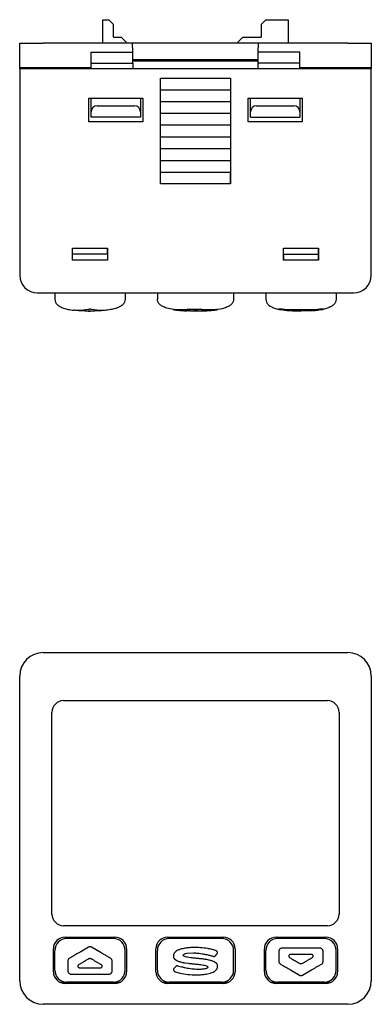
# Model space of a CAD drawing. Header units: millimetres. Extents: x 67 to 635, y -417 to 156.
# Tile 3 of 5: x 67 to 97, y 72 to 156. Entities that reach past the tile are written whole.
import ezdxf

# ---------------------------------------------------------------- set-up
doc = ezdxf.new("R2010")
doc.units = ezdxf.units.MM
doc.header["$LTSCALE"] = 15.125
doc.layers.get('0').update_dxf_attribs({"linetype": 'CONTINUOUS'})

msp = doc.modelspace()

# ---------------------------------------------------------------- linework, layer by layer
at = {"color": 7, "linetype": 'Continuous', "lineweight": 25}
for p, q in [((74.07, 155.598), (74.57, 155.598)), ((74.07, 153.598), (74.07, 155.598)), ((74.57, 155.598), (74.97, 155.198)), ((87.57, 155.198), (87.97, 155.598)), ((87.97, 155.598), (89.87, 155.598)), ((89.87, 155.598), (89.87, 153.598)), ((74.97, 154.098), (74.97, 155.198)), ((87.57, 155.198), (87.57, 154.098)), ((74.97, 154.098), (75.62, 154.098)), ((75.62, 154.098), (76.02, 153.698)), ((76.02, 153.698), (76.02, 153.598)), ((85.62, 153.698), (86.02, 154.098)), ((85.62, 153.598), (85.62, 153.698)), ((86.02, 154.098), (87.57, 154.098)), ((66.97, 151.498), (66.97, 153.598)), ((66.97, 153.598), (68.97, 153.598)), ((76.606, 153.598), (68.97, 153.598)), ((76.613, 152.821), (76.606, 153.598)), ((87.333, 153.598), (76.606, 153.598)), ((87.327, 152.821), (87.333, 153.598)), ((94.97, 153.598), (87.333, 153.598)), ((94.97, 153.598), (96.97, 153.598)), ((96.97, 153.598), (96.97, 151.498)), ((73.07, 152.821), (76.613, 152.821)), ((73.07, 151.498), (73.07, 152.821)), ((76.621, 151.898), (76.613, 152.821)), ((76.618, 152.198), (87.321, 152.198)), ((87.32, 152.048), (76.62, 152.048)), ((87.319, 151.898), (87.327, 152.821)), ((90.87, 152.821), (87.327, 152.821)), ((90.87, 151.498), (90.87, 152.821)), ((68.97, 151.498), (66.97, 151.498)), ((66.97, 151.398), (66.97, 151.498)), ((68.97, 151.398), (66.97, 151.398)), ((66.97, 151.398), (66.97, 133.798)), ((68.07, 151.398), (68.07, 151.498)), ((73.07, 151.498), (68.97, 151.498)), ((94.97, 151.398), (68.97, 151.398)), ((73.07, 151.898), (76.621, 151.898)), ((73.07, 151.498), (73.07, 151.398)), ((76.621, 151.898), (76.625, 151.398)), ((87.314, 151.398), (87.319, 151.898)), ((90.87, 151.898), (87.319, 151.898)), ((94.97, 151.498), (90.87, 151.498)), ((90.87, 151.498), (90.87, 151.398)), ((96.97, 151.498), (94.97, 151.498)), ((96.97, 151.398), (94.97, 151.398)), ((95.87, 151.498), (95.87, 151.398)), ((96.97, 151.498), (96.97, 151.398)), ((96.97, 133.798), (96.97, 151.398)), ((78.97, 150.598), (84.97, 150.598)), ((78.97, 149.598), (78.97, 150.598)), ((78.97, 149.598), (78.978, 150.598)), ((84.961, 150.598), (84.97, 149.598)), ((84.97, 150.598), (84.97, 149.598)), ((78.97, 148.598), (78.97, 149.598)), ((84.97, 149.598), (78.97, 149.598)), ((78.97, 148.598), (78.978, 149.598)), ((84.961, 149.598), (84.97, 148.598)), ((84.97, 149.598), (84.97, 148.598)), ((72.87, 146.898), (72.87, 148.898)), ((72.87, 148.898), (77.47, 148.898)), ((73.07, 147.748), (73.07, 148.898)), ((77.27, 148.898), (77.27, 147.748)), ((77.47, 148.898), (77.47, 146.898)), ((86.47, 146.898), (86.47, 148.898)), ((86.47, 148.898), (91.07, 148.898)), ((86.67, 147.748), (86.67, 148.898)), ((90.87, 148.898), (90.87, 147.748)), ((91.07, 148.898), (91.07, 146.898)), ((73.57, 148.248), (76.77, 148.248)), ((78.97, 147.598), (78.97, 148.598)), ((84.97, 148.598), (78.97, 148.598)), ((78.97, 147.598), (78.978, 148.598)), ((84.961, 148.598), (84.97, 147.598)), ((84.97, 148.598), (84.97, 147.598)), ((87.17, 148.248), (90.37, 148.248)), ((73.07, 147.298), (73.07, 147.748)), ((77.27, 147.298), (73.07, 147.298)), ((77.27, 147.748), (77.27, 147.298)), ((78.97, 146.598), (78.97, 147.598)), ((84.97, 147.598), (78.97, 147.598)), ((78.97, 146.598), (78.978, 147.598)), ((84.961, 147.598), (84.97, 146.598)), ((84.97, 147.598), (84.97, 146.598)), ((86.67, 147.298), (86.67, 147.748)), ((86.67, 147.298), (90.87, 147.298)), ((90.87, 147.748), (90.87, 147.298)), ((77.47, 146.898), (72.87, 146.898)), ((78.97, 145.598), (78.97, 146.598)), ((84.97, 146.598), (78.97, 146.598)), ((78.97, 145.598), (78.978, 146.598)), ((84.961, 146.598), (84.97, 145.598)), ((84.97, 146.598), (84.97, 145.598)), ((91.07, 146.898), (86.47, 146.898)), ((78.97, 144.598), (78.97, 145.598)), ((78.97, 145.598), (84.97, 145.598)), ((78.97, 144.598), (78.978, 145.598)), ((84.961, 145.598), (84.97, 144.598)), ((84.97, 145.598), (84.97, 144.598)), ((78.97, 143.598), (78.97, 144.598)), ((78.97, 144.598), (84.97, 144.598)), ((78.97, 143.598), (78.978, 144.598)), ((84.961, 144.598), (84.97, 143.598)), ((84.97, 144.598), (84.97, 143.598)), ((78.97, 142.598), (78.97, 143.598)), ((78.97, 143.598), (84.97, 143.598)), ((78.97, 142.598), (78.978, 143.598)), ((84.961, 143.598), (84.97, 142.598)), ((84.97, 143.598), (84.97, 142.598)), ((78.97, 141.598), (78.97, 142.598)), ((78.97, 142.598), (84.97, 142.598)), ((78.97, 141.598), (78.978, 142.598)), ((84.97, 141.598), (84.961, 142.598)), ((84.97, 142.598), (84.97, 141.598)), ((84.97, 141.598), (78.97, 141.598)), ((71.465, 135.098), (71.465, 136.098)), ((71.465, 136.098), (74.475, 136.098)), ((71.47, 135.598), (71.465, 136.098)), ((74.47, 135.598), (74.475, 136.098)), ((74.475, 136.098), (74.475, 135.098)), ((89.465, 136.098), (92.475, 136.098)), ((89.465, 135.098), (89.465, 136.098)), ((89.47, 135.598), (89.465, 136.098)), ((92.47, 135.598), (92.475, 136.098)), ((92.475, 136.098), (92.475, 135.098)), ((74.47, 135.598), (71.47, 135.598)), ((71.47, 135.098), (71.47, 135.598)), ((74.47, 135.598), (74.47, 135.098)), ((89.47, 135.598), (92.47, 135.598)), ((89.47, 135.598), (89.47, 135.098)), ((92.47, 135.098), (92.47, 135.598)), ((74.475, 135.098), (71.465, 135.098)), ((92.475, 135.098), (89.465, 135.098)), ((68.47, 132.298), (68.97, 132.298)), ((68.97, 132.298), (94.97, 132.298)), ((69.97, 132.298), (69.97, 131.748)), ((75.97, 132.298), (75.97, 131.748)), ((78.72, 132.298), (78.72, 131.748)), ((85.22, 132.298), (85.22, 131.748)), ((87.97, 132.298), (87.97, 131.748)), ((93.97, 132.298), (93.97, 131.748)), ((94.97, 132.298), (95.47, 132.298)), ((72.346, 130.76), (71.996, 130.781)), ((72.833, 130.887), (72.173, 130.798)), ((72.818, 130.749), (72.97, 130.748)), ((72.845, 130.749), (72.833, 130.749)), ((73.122, 130.749), (72.97, 130.748)), ((73.106, 130.749), (73.094, 130.749)), ((73.767, 130.798), (73.106, 130.887)), ((73.944, 130.781), (73.594, 130.76)), ((80.785, 130.845), (80.701, 130.842)), ((80.927, 130.852), (80.927, 130.781)), ((80.927, 130.852), (80.927, 130.781)), ((81.064, 130.771), (81.126, 130.767)), ((81.236, 130.78), (81.785, 130.784)), ((81.374, 130.758), (81.424, 130.757)), ((82.813, 130.775), (82.452, 130.754)), ((83.394, 130.81), (83.508, 130.823)), ((83.662, 130.842), (83.72, 130.851)), ((83.72, 130.851), (83.812, 130.866)), ((89.08, 130.909), (89.08, 130.901)), ((89.213, 130.875), (89.423, 130.84)), ((89.852, 130.86), (89.35, 130.898)), ((92.087, 130.86), (89.852, 130.86)), ((89.929, 130.86), (89.929, 130.785)), ((89.948, 130.783), (90.213, 130.774)), ((90.286, 130.771), (90.97, 130.748)), ((91.503, 130.768), (90.436, 130.768)), ((91.653, 130.771), (90.97, 130.748)), ((91.991, 130.783), (91.726, 130.774)), ((91.991, 130.783), (92.008, 130.784)), ((92.01, 130.785), (92.01, 130.86)), ((92.59, 130.898), (92.087, 130.86)), ((92.516, 130.84), (92.726, 130.875)), ((92.86, 130.901), (92.86, 130.909)), ((68.97, 101.623), (94.97, 101.623)), ((66.97, 73.623), (66.97, 99.623)), ((96.97, 99.623), (96.97, 73.623)), ((70.72, 97.523), (93.22, 97.523)), ((69.72, 79.323), (69.72, 96.523)), ((94.22, 96.523), (94.22, 79.323)), ((93.22, 78.323), (70.72, 78.323)), ((70.845, 77.353), (75.095, 77.353)), ((79.595, 77.353), (84.345, 77.353)), ((88.845, 77.353), (93.095, 77.353)), ((74.97, 77.223), (70.97, 77.223)), ((72.833, 76.496), (72.173, 76.11)), ((73.767, 76.11), (73.106, 76.496)), ((84.22, 77.223), (79.72, 77.223)), ((92.97, 77.223), (88.97, 77.223)), ((69.845, 74.402), (69.845, 76.353)), ((69.97, 74.523), (69.97, 76.223)), ((71.584, 75.765), (71.213, 75.549)), ((74.726, 75.549), (74.356, 75.765)), ((75.97, 74.523), (75.97, 76.223)), ((76.095, 76.353), (76.095, 74.402)), ((78.595, 74.402), (78.595, 76.353)), ((78.72, 74.523), (78.72, 76.223)), ((80.098, 75.862), (80.079, 75.729)), ((80.785, 76.347), (80.701, 76.323)), ((81.236, 75.976), (81.785, 76.011)), ((83.025, 76.373), (83.172, 76.373)), ((83.394, 75.745), (83.508, 75.714)), ((83.662, 75.762), (83.72, 75.83)), ((83.72, 75.83), (83.812, 75.938)), ((85.22, 74.523), (85.22, 76.223)), ((85.345, 76.353), (85.345, 74.402)), ((87.845, 74.402), (87.845, 76.353)), ((87.97, 74.523), (87.97, 76.223)), ((89.08, 76.136), (89.08, 75.908)), ((89.08, 75.908), (89.08, 75.29)), ((89.852, 76.406), (89.35, 76.406)), ((92.087, 76.406), (89.852, 76.406)), ((91.503, 75.866), (90.436, 75.866)), ((92.59, 76.406), (92.087, 76.406)), ((92.86, 75.908), (92.86, 76.136)), ((92.86, 75.29), (92.86, 75.908)), ((93.97, 74.523), (93.97, 76.223)), ((94.095, 76.353), (94.095, 74.402)), ((71.08, 75.316), (71.08, 74.837)), ((71.08, 74.837), (71.08, 74.47)), ((72.346, 75.196), (71.996, 74.991)), ((72.064, 74.74), (72.285, 74.74)), ((72.285, 74.74), (73.654, 74.74)), ((72.845, 75.488), (72.833, 75.481)), ((73.106, 75.481), (73.094, 75.488)), ((73.944, 74.991), (73.594, 75.196)), ((73.654, 74.74), (73.875, 74.74)), ((74.86, 74.837), (74.86, 75.316)), ((74.86, 74.47), (74.86, 74.837)), ((80.278, 74.844), (80.127, 74.667)), ((80.47, 75.304), (80.47, 75.314)), ((81.126, 75.152), (81.374, 75.118)), ((82.405, 75.009), (82.413, 75.008)), ((82.565, 75.488), (82.452, 75.499)), ((83.861, 74.877), (83.861, 74.878)), ((89.213, 75.057), (89.423, 74.934)), ((90.753, 75.172), (90.833, 75.125)), ((91.106, 75.125), (91.187, 75.172)), ((92.47, 74.907), (92.47, 74.873)), ((92.516, 74.934), (92.726, 75.057)), ((71.35, 74.2), (71.702, 74.2)), ((71.702, 74.2), (74.238, 74.2)), ((74.238, 74.2), (74.59, 74.2)), ((80.19, 74.429), (80.644, 74.282)), ((83.238, 74.282), (83.28, 74.295)), ((90.081, 74.55), (90.833, 74.11)), ((91.106, 74.11), (91.859, 74.55)), ((70.37, 73.523), (70.97, 73.523)), ((70.646, 73.423), (75.294, 73.423)), ((75.095, 73.403), (70.845, 73.403)), ((74.97, 73.523), (70.97, 73.523)), ((74.97, 73.523), (75.57, 73.523)), ((79.12, 73.523), (79.72, 73.523)), ((79.396, 73.423), (84.544, 73.423)), ((84.345, 73.403), (79.595, 73.403)), ((84.22, 73.523), (79.72, 73.523)), ((84.22, 73.523), (84.82, 73.523)), ((88.37, 73.523), (88.97, 73.523)), ((88.646, 73.423), (93.294, 73.423)), ((93.095, 73.403), (88.845, 73.403)), ((92.97, 73.523), (88.97, 73.523)), ((92.97, 73.523), (93.57, 73.523)), ((94.97, 71.623), (68.97, 71.623))]:
    msp.add_line(p, q, dxfattribs=at)
at = {"color": 7, "linetype": 'Continuous', "lineweight": 25, "flags": 128}
for points in [[(82.158, 130.75), (82.064, 130.75), (81.97, 130.75)], [(82.158, 75.528), (82.064, 75.537), (81.97, 75.546)]]:
    msp.add_lwpolyline(points, dxfattribs=at)
at = {"color": 7, "linetype": 'Continuous', "lineweight": 25}
for centre, radius, start, end in [((73.57, 147.748), 0.5, 90, 180), ((76.77, 147.748), 0.5, 0, 90), ((87.17, 147.748), 0.5, 90, 180), ((90.37, 147.748), 0.5, 0, 90), ((68.47, 133.798), 1.5, 180, 270), ((95.47, 133.798), 1.5, 270, 0), ((68.97, 99.623), 2, 90, 180), ((94.97, 99.623), 2, 360, 90), ((70.72, 96.523), 1, 90, 180), ((93.22, 96.523), 1, 0, 90), ((70.72, 79.323), 1, 180, 270), ((93.22, 79.323), 1, 270, 0), ((70.97, 76.223), 1, 90, 180), ((74.97, 76.223), 1, 0, 90), ((79.72, 76.223), 1, 90, 180), ((84.22, 76.223), 1, 0, 90), ((88.97, 76.223), 1, 90, 180), ((92.97, 76.223), 1, 0, 90), ((70.97, 74.523), 1, 180, 270), ((74.97, 74.523), 1, 270, 0), ((79.72, 74.523), 1, 180, 270), ((84.22, 74.523), 1, 270, 0), ((88.97, 74.523), 1, 180, 270), ((92.97, 74.523), 1, 270, 0), ((68.97, 73.623), 2, 180, 270), ((94.97, 73.623), 2, 270, 0)]:
    msp.add_arc(centre, radius, start, end, dxfattribs=at)
for centre, major_axis in [((70.845, 76.352), (-0.707, 0.707)), ((75.095, 76.352), (0.707, 0.707)), ((79.595, 76.352), (-0.707, 0.707)), ((84.345, 76.352), (0.707, 0.707)), ((88.845, 76.352), (-0.707, 0.707)), ((93.095, 76.352), (0.707, 0.707)), ((70.845, 74.403), (-0.707, -0.707)), ((75.095, 74.403), (0.707, -0.707)), ((79.595, 74.403), (-0.707, -0.707)), ((84.345, 74.403), (0.707, -0.707)), ((88.845, 74.403), (-0.707, -0.707)), ((93.095, 74.403), (0.707, -0.707))]:
    msp.add_ellipse(centre, major_axis=major_axis, ratio=0.999695, start_param=5.497939, end_param=7.068431, dxfattribs=at)
for points, knots in [([(69.97, 131.748), (69.979, 131.667), (69.997, 131.502), (70.16, 131.287), (70.406, 131.117), (70.733, 130.984), (71.134, 130.882), (71.426, 130.841), (71.584, 130.819)], [0, 0, 0, 0, 0.115445, 0.236128, 0.379904, 0.557807, 0.760103, 1, 1, 1, 1]), ([(75.97, 131.748), (75.961, 131.667), (75.942, 131.502), (75.779, 131.287), (75.533, 131.117), (75.206, 130.984), (74.805, 130.882), (74.514, 130.841), (74.356, 130.819)], [0, 0, 0, 0, 0.115445, 0.236128, 0.379904, 0.557807, 0.760103, 1, 1, 1, 1]), ([(80.098, 130.869), (79.908, 130.906), (79.593, 130.966), (79.195, 131.116), (78.929, 131.285), (78.751, 131.499), (78.73, 131.667), (78.72, 131.748)], [0, 0, 0, 0, 0.331903, 0.55015, 0.724184, 0.866761, 1, 1, 1, 1]), ([(85.22, 131.748), (85.21, 131.667), (85.189, 131.499), (85.011, 131.285), (84.745, 131.116), (84.308, 130.951), (83.952, 130.89), (83.72, 130.851)], [0, 0, 0, 0, 0.1244872, 0.257699, 0.4203012, 0.6242116, 1, 1, 1, 1]), ([(87.97, 131.748), (87.979, 131.667), (87.997, 131.502), (88.16, 131.287), (88.406, 131.117), (88.723, 130.987), (88.959, 130.93), (89.08, 130.901)], [0, 0, 0, 0, 0.155134, 0.317306, 0.51051, 0.749574, 1, 1, 1, 1]), ([(93.97, 131.748), (93.961, 131.667), (93.942, 131.502), (93.779, 131.287), (93.533, 131.117), (93.217, 130.987), (92.981, 130.93), (92.86, 130.901)], [0, 0, 0, 0, 0.155134, 0.317306, 0.51051, 0.749574, 1, 1, 1, 1]), ([(72.173, 130.798), (72.097, 130.795), (71.961, 130.79), (71.765, 130.8), (71.644, 130.813), (71.584, 130.819)], [0, 0, 0, 0, 0.3840069, 0.6917483, 1, 1, 1, 1]), ([(71.996, 130.781), (71.983, 130.782), (71.959, 130.784), (71.937, 130.786), (71.927, 130.788), (71.929, 130.789), (71.93, 130.789)], [0, 0, 0, 0, 0.324717, 0.649444, 0.973899, 1, 1, 1, 1]), ([(72.753, 130.749), (72.719, 130.75), (72.634, 130.751), (72.499, 130.754), (72.397, 130.758), (72.346, 130.76)], [0, 0, 0, 0, 0.249978, 0.624973, 1, 1, 1, 1]), ([(72.833, 130.749), (72.82, 130.749), (72.793, 130.749), (72.767, 130.749), (72.753, 130.749)], [0, 0, 0, 0, 0.499987, 1, 1, 1, 1]), ([(73.106, 130.887), (73.08, 130.891), (73.027, 130.899), (72.937, 130.9), (72.873, 130.894), (72.841, 130.888), (72.833, 130.887)], [0, 0, 0, 0, 0.306201, 0.612726, 0.913263, 1, 1, 1, 1]), ([(73.094, 130.749), (73.073, 130.749), (73.024, 130.749), (72.936, 130.749), (72.876, 130.749), (72.845, 130.749)], [0, 0, 0, 0, 0.264585, 0.617036, 1, 1, 1, 1]), ([(73.186, 130.749), (73.173, 130.749), (73.146, 130.749), (73.119, 130.749), (73.106, 130.749)], [0, 0, 0, 0, 0.49999, 1, 1, 1, 1]), ([(73.594, 130.76), (73.526, 130.757), (73.424, 130.754), (73.288, 130.751), (73.22, 130.75), (73.186, 130.749)], [0, 0, 0, 0, 0.49996, 0.749976, 1, 1, 1, 1]), ([(74.356, 130.819), (74.269, 130.81), (74.128, 130.797), (73.932, 130.79), (73.822, 130.795), (73.767, 130.798)], [0, 0, 0, 0, 0.439514, 0.719424, 1, 1, 1, 1]), ([(74.009, 130.789), (74.009, 130.789), (74.011, 130.788), (73.999, 130.786), (73.975, 130.783), (73.953, 130.781), (73.944, 130.781)], [0, 0, 0, 0, 0.1085269, 0.4319682, 0.7558828, 1, 1, 1, 1]), ([(80.079, 130.873), (80.083, 130.872), (80.09, 130.871), (80.162, 130.859), (80.294, 130.839), (80.415, 130.825), (80.484, 130.817)], [0, 0, 0, 0, 0.183078, 0.3659, 0.637612, 1, 1, 1, 1]), ([(80.701, 130.842), (80.623, 130.842), (80.445, 130.842), (80.236, 130.855), (80.129, 130.865), (80.104, 130.868), (80.098, 130.869)], [0, 0, 0, 0, 0.314361, 0.715126, 0.9218, 1, 1, 1, 1]), ([(80.484, 130.817), (80.576, 130.807), (80.728, 130.792), (80.886, 130.782), (80.948, 130.779)], [0, 0, 0, 0, 0.607862, 1, 1, 1, 1]), ([(81.917, 130.879), (81.793, 130.878), (81.542, 130.877), (81.162, 130.867), (80.911, 130.852), (80.785, 130.845)], [0, 0, 0, 0, 0.324006, 0.660446, 1, 1, 1, 1]), ([(80.928, 130.781), (80.928, 130.782), (80.928, 130.782), (80.939, 130.782), (80.968, 130.782), (81.065, 130.78), (81.162, 130.78), (81.236, 130.78)], [0, 0, 0, 0, 0.058457, 0.116794, 0.209686, 0.392347, 1, 1, 1, 1]), ([(81.534, 130.753), (81.453, 130.756), (81.307, 130.759), (81.129, 130.767), (81.022, 130.773), (80.969, 130.777), (80.943, 130.779), (80.928, 130.78), (80.928, 130.781), (80.928, 130.781)], [0, 0, 0, 0, 0.365042, 0.653449, 0.804885, 0.864409, 0.924379, 0.960089, 1, 1, 1, 1]), ([(81.724, 130.751), (81.693, 130.751), (81.629, 130.752), (81.566, 130.753), (81.534, 130.753)], [0, 0, 0, 0, 0.499981, 1, 1, 1, 1]), ([(81.97, 130.75), (81.933, 130.75), (81.851, 130.75), (81.77, 130.751), (81.724, 130.751)], [0, 0, 0, 0, 0.445582, 1, 1, 1, 1]), ([(81.785, 130.784), (81.909, 130.783), (82.194, 130.782), (82.475, 130.777), (82.634, 130.773)], [0, 0, 0, 0, 0.4335798, 1, 1, 1, 1]), ([(83.162, 130.847), (82.957, 130.856), (82.545, 130.874), (82.127, 130.877), (81.917, 130.879)], [0, 0, 0, 0, 0.49716, 1, 1, 1, 1]), ([(82.452, 130.754), (82.403, 130.753), (82.329, 130.751), (82.232, 130.75), (82.183, 130.75), (82.158, 130.75)], [0, 0, 0, 0, 0.499964, 0.749976, 1, 1, 1, 1]), ([(82.634, 130.773), (82.681, 130.773), (82.833, 130.773), (83.087, 130.784), (83.291, 130.802), (83.394, 130.81)], [0, 0, 0, 0, 0.185864, 0.592463, 1, 1, 1, 1]), ([(83.75, 130.87), (83.655, 130.861), (83.464, 130.845), (83.263, 130.846), (83.162, 130.847)], [0, 0, 0, 0, 0.495988, 1, 1, 1, 1]), ([(83.508, 130.823), (83.525, 130.825), (83.559, 130.829), (83.609, 130.835), (83.643, 130.84), (83.658, 130.842), (83.662, 130.842)], [0, 0, 0, 0, 0.300529, 0.601041, 0.901781, 1, 1, 1, 1]), ([(83.812, 130.866), (83.822, 130.867), (83.841, 130.871), (83.851, 130.875), (83.844, 130.876), (83.82, 130.875), (83.787, 130.873), (83.761, 130.871), (83.75, 130.87)], [0, 0, 0, 0, 0.175565, 0.351173, 0.525798, 0.699553, 0.873115, 1, 1, 1, 1]), ([(89.35, 130.898), (89.32, 130.901), (89.259, 130.908), (89.178, 130.914), (89.117, 130.916), (89.085, 130.914), (89.081, 130.911), (89.08, 130.909)], [0, 0, 0, 0, 0.214519, 0.4291, 0.642348, 0.854859, 1, 1, 1, 1]), ([(89.08, 130.901), (89.083, 130.901), (89.088, 130.899), (89.134, 130.89), (89.181, 130.881), (89.21, 130.875), (89.213, 130.875)], [0, 0, 0, 0, 0.317086, 0.634041, 0.954611, 1, 1, 1, 1]), ([(89.423, 130.84), (89.509, 130.83), (89.661, 130.813), (89.831, 130.803), (89.913, 130.807), (89.929, 130.807)], [0, 0, 0, 0, 0.511179, 0.904084, 1, 1, 1, 1]), ([(89.93, 130.785), (89.933, 130.784), (89.937, 130.784), (89.946, 130.783), (89.948, 130.783)], [0, 0, 0, 0, 0.798946, 1, 1, 1, 1]), ([(90.064, 130.78), (90.049, 130.781), (90.019, 130.783), (89.978, 130.784), (89.948, 130.785), (89.931, 130.785), (89.931, 130.785), (89.931, 130.785)], [0, 0, 0, 0, 0.214929, 0.429866, 0.644594, 0.859123, 1, 1, 1, 1]), ([(90.436, 130.768), (90.374, 130.769), (90.25, 130.771), (90.126, 130.777), (90.064, 130.78)], [0, 0, 0, 0, 0.499804, 1, 1, 1, 1]), ([(91.875, 130.78), (91.814, 130.777), (91.69, 130.771), (91.565, 130.769), (91.503, 130.768)], [0, 0, 0, 0, 0.499864, 1, 1, 1, 1]), ([(92.009, 130.785), (92.009, 130.785), (92.011, 130.785), (91.997, 130.785), (91.97, 130.784), (91.932, 130.783), (91.898, 130.782), (91.879, 130.78), (91.875, 130.78)], [0, 0, 0, 0, 0.087203, 0.30166, 0.516076, 0.73056, 0.945212, 1, 1, 1, 1]), ([(92.01, 130.808), (92.035, 130.807), (92.132, 130.803), (92.301, 130.815), (92.444, 130.832), (92.516, 130.84)], [0, 0, 0, 0, 0.147885, 0.573365, 1, 1, 1, 1]), ([(92.86, 130.909), (92.857, 130.911), (92.851, 130.915), (92.805, 130.916), (92.737, 130.913), (92.661, 130.906), (92.611, 130.9), (92.59, 130.898)], [0, 0, 0, 0, 0.2130789, 0.4261836, 0.6387561, 0.8513543, 1, 1, 1, 1]), ([(92.726, 130.875), (92.751, 130.879), (92.8, 130.889), (92.849, 130.899), (92.856, 130.9), (92.86, 130.901)], [0, 0, 0, 0, 0.326239, 0.652653, 1, 1, 1, 1]), ([(73.106, 76.496), (73.08, 76.508), (73.027, 76.533), (72.937, 76.535), (72.873, 76.517), (72.841, 76.5), (72.833, 76.496)], [0, 0, 0, 0, 0.306201, 0.612726, 0.913263, 1, 1, 1, 1]), ([(81.917, 76.469), (81.793, 76.467), (81.542, 76.463), (81.162, 76.43), (80.911, 76.375), (80.785, 76.347)], [0, 0, 0, 0, 0.324006, 0.660446, 1, 1, 1, 1]), ([(83.162, 76.353), (82.957, 76.387), (82.545, 76.457), (82.127, 76.465), (81.917, 76.469)], [0, 0, 0, 0, 0.49716, 1, 1, 1, 1]), ([(72.173, 76.11), (72.097, 76.066), (71.961, 75.986), (71.765, 75.871), (71.644, 75.801), (71.584, 75.765)], [0, 0, 0, 0, 0.3840069, 0.6917483, 1, 1, 1, 1]), ([(74.356, 75.765), (74.269, 75.816), (74.128, 75.898), (73.932, 76.013), (73.822, 76.077), (73.767, 76.11)], [0, 0, 0, 0, 0.439514, 0.719424, 1, 1, 1, 1]), ([(80.079, 75.729), (80.083, 75.691), (80.09, 75.614), (80.162, 75.499), (80.294, 75.389), (80.415, 75.337), (80.484, 75.307)], [0, 0, 0, 0, 0.183078, 0.3659, 0.637612, 1, 1, 1, 1]), ([(80.701, 76.323), (80.623, 76.297), (80.445, 76.235), (80.236, 76.102), (80.129, 75.953), (80.104, 75.882), (80.098, 75.862)], [0, 0, 0, 0, 0.314361, 0.715126, 0.9218, 1, 1, 1, 1]), ([(80.928, 75.815), (80.928, 75.822), (80.928, 75.837), (80.939, 75.861), (80.968, 75.891), (81.065, 75.944), (81.162, 75.962), (81.236, 75.976)], [0, 0, 0, 0, 0.058457, 0.116794, 0.209686, 0.392347, 1, 1, 1, 1]), ([(81.534, 75.596), (81.453, 75.609), (81.307, 75.631), (81.129, 75.669), (81.022, 75.706), (80.969, 75.737), (80.943, 75.761), (80.928, 75.788), (80.928, 75.806), (80.928, 75.815)], [0, 0, 0, 0, 0.365042, 0.653449, 0.804885, 0.864409, 0.924379, 0.960089, 1, 1, 1, 1]), ([(81.724, 75.575), (81.693, 75.578), (81.629, 75.585), (81.566, 75.593), (81.534, 75.596)], [0, 0, 0, 0, 0.499981, 1, 1, 1, 1]), ([(81.785, 76.011), (81.909, 76.006), (82.194, 75.996), (82.475, 75.947), (82.634, 75.919)], [0, 0, 0, 0, 0.4335798, 1, 1, 1, 1]), ([(82.634, 75.919), (82.681, 75.909), (82.833, 75.88), (83.087, 75.824), (83.291, 75.771), (83.394, 75.745)], [0, 0, 0, 0, 0.185864, 0.592463, 1, 1, 1, 1]), ([(83.75, 76.176), (83.655, 76.213), (83.464, 76.287), (83.263, 76.331), (83.162, 76.353)], [0, 0, 0, 0, 0.495988, 1, 1, 1, 1]), ([(83.508, 75.714), (83.525, 75.712), (83.559, 75.706), (83.609, 75.719), (83.643, 75.741), (83.658, 75.758), (83.662, 75.762)], [0, 0, 0, 0, 0.300529, 0.601041, 0.901781, 1, 1, 1, 1]), ([(83.812, 75.938), (83.822, 75.952), (83.841, 75.98), (83.851, 76.031), (83.844, 76.082), (83.82, 76.127), (83.787, 76.159), (83.761, 76.171), (83.75, 76.176)], [0, 0, 0, 0, 0.175565, 0.351173, 0.525798, 0.699553, 0.873115, 1, 1, 1, 1]), ([(89.35, 76.406), (89.32, 76.403), (89.259, 76.397), (89.178, 76.351), (89.117, 76.283), (89.085, 76.207), (89.081, 76.157), (89.08, 76.136)], [0, 0, 0, 0, 0.214519, 0.4291, 0.642348, 0.854859, 1, 1, 1, 1]), ([(90.064, 75.866), (90.049, 75.865), (90.019, 75.862), (89.978, 75.838), (89.947, 75.804), (89.93, 75.761), (89.927, 75.715), (89.937, 75.682), (89.946, 75.665), (89.948, 75.662)], [0, 0, 0, 0, 0.160161, 0.320329, 0.480341, 0.640205, 0.799994, 0.959788, 1, 1, 1, 1]), ([(89.948, 75.662), (89.957, 75.65), (89.97, 75.631), (89.99, 75.619), (89.996, 75.615)], [0, 0, 0, 0, 0.668076, 1, 1, 1, 1]), ([(89.996, 75.615), (90.074, 75.569), (90.213, 75.488), (90.412, 75.371), (90.532, 75.301), (90.593, 75.266)], [0, 0, 0, 0, 0.394489, 0.697223, 1, 1, 1, 1]), ([(90.436, 75.866), (90.374, 75.866), (90.25, 75.866), (90.126, 75.866), (90.064, 75.866)], [0, 0, 0, 0, 0.499804, 1, 1, 1, 1]), ([(91.347, 75.266), (91.386, 75.289), (91.505, 75.358), (91.704, 75.475), (91.864, 75.568), (91.944, 75.615)], [0, 0, 0, 0, 0.197237, 0.59856, 1, 1, 1, 1]), ([(91.875, 75.866), (91.814, 75.866), (91.69, 75.866), (91.565, 75.866), (91.503, 75.866)], [0, 0, 0, 0, 0.499864, 1, 1, 1, 1]), ([(91.991, 75.662), (91.998, 75.676), (92.011, 75.703), (92.012, 75.75), (91.998, 75.794), (91.97, 75.831), (91.932, 75.857), (91.898, 75.866), (91.879, 75.866), (91.875, 75.866)], [0, 0, 0, 0, 0.159894, 0.319792, 0.479603, 0.639385, 0.799216, 0.959172, 1, 1, 1, 1]), ([(91.944, 75.615), (91.956, 75.623), (91.975, 75.637), (91.987, 75.656), (91.991, 75.662)], [0, 0, 0, 0, 0.668087, 1, 1, 1, 1]), ([(92.86, 76.136), (92.857, 76.166), (92.851, 76.227), (92.805, 76.307), (92.737, 76.368), (92.661, 76.401), (92.611, 76.405), (92.59, 76.406)], [0, 0, 0, 0, 0.2130789, 0.4261836, 0.6387561, 0.8513543, 1, 1, 1, 1]), ([(71.213, 75.549), (71.189, 75.531), (71.14, 75.495), (71.09, 75.412), (71.083, 75.348), (71.08, 75.316)], [0, 0, 0, 0, 0.326239, 0.652653, 1, 1, 1, 1]), ([(71.996, 74.991), (71.984, 74.982), (71.959, 74.964), (71.936, 74.924), (71.926, 74.878), (71.933, 74.833), (71.954, 74.792), (71.988, 74.76), (72.027, 74.742), (72.053, 74.74), (72.064, 74.74)], [0, 0, 0, 0, 0.12953, 0.259063, 0.388488, 0.517722, 0.64677, 0.775667, 0.904467, 1, 1, 1, 1]), ([(72.753, 75.434), (72.719, 75.414), (72.634, 75.365), (72.499, 75.285), (72.397, 75.226), (72.346, 75.196)], [0, 0, 0, 0, 0.249978, 0.624973, 1, 1, 1, 1]), ([(72.833, 75.481), (72.82, 75.473), (72.793, 75.457), (72.767, 75.442), (72.753, 75.434)], [0, 0, 0, 0, 0.499987, 1, 1, 1, 1]), ([(73.094, 75.488), (73.073, 75.496), (73.024, 75.517), (72.936, 75.523), (72.876, 75.5), (72.845, 75.488)], [0, 0, 0, 0, 0.264585, 0.617036, 1, 1, 1, 1]), ([(73.186, 75.434), (73.173, 75.442), (73.146, 75.457), (73.119, 75.473), (73.106, 75.481)], [0, 0, 0, 0, 0.49999, 1, 1, 1, 1]), ([(73.594, 75.196), (73.526, 75.236), (73.424, 75.295), (73.288, 75.374), (73.22, 75.414), (73.186, 75.434)], [0, 0, 0, 0, 0.49996, 0.749976, 1, 1, 1, 1]), ([(73.875, 74.74), (73.891, 74.741), (73.921, 74.744), (73.961, 74.767), (73.992, 74.802), (74.01, 74.844), (74.012, 74.89), (73.999, 74.934), (73.975, 74.97), (73.953, 74.985), (73.944, 74.991)], [0, 0, 0, 0, 0.128851, 0.257705, 0.386489, 0.515302, 0.644225, 0.773306, 0.902576, 1, 1, 1, 1]), ([(74.86, 75.316), (74.857, 75.345), (74.851, 75.405), (74.806, 75.485), (74.759, 75.529), (74.73, 75.546), (74.726, 75.549)], [0, 0, 0, 0, 0.317086, 0.634041, 0.954611, 1, 1, 1, 1]), ([(80.431, 74.891), (80.414, 74.894), (80.381, 74.9), (80.33, 74.886), (80.297, 74.865), (80.281, 74.848), (80.278, 74.844)], [0, 0, 0, 0, 0.3000454, 0.6000536, 0.9007579, 1, 1, 1, 1]), ([(81.169, 74.714), (81.074, 74.734), (80.826, 74.787), (80.582, 74.851), (80.431, 74.891)], [0, 0, 0, 0, 0.382306, 1, 1, 1, 1]), ([(80.484, 75.307), (80.576, 75.277), (80.786, 75.208), (81.004, 75.172), (81.126, 75.152)], [0, 0, 0, 0, 0.441616, 1, 1, 1, 1]), ([(81.374, 75.118), (81.417, 75.114), (81.502, 75.106), (81.587, 75.097), (81.63, 75.093)], [0, 0, 0, 0, 0.499959, 1, 1, 1, 1]), ([(81.63, 75.093), (81.679, 75.088), (81.793, 75.077), (81.906, 75.066), (81.97, 75.059)], [0, 0, 0, 0, 0.437774, 1, 1, 1, 1]), ([(81.97, 75.546), (81.933, 75.55), (81.851, 75.56), (81.77, 75.569), (81.724, 75.575)], [0, 0, 0, 0, 0.445582, 1, 1, 1, 1]), ([(81.97, 75.059), (82.006, 75.055), (82.079, 75.047), (82.224, 75.03), (82.333, 75.018), (82.405, 75.009)], [0, 0, 0, 0, 0.251233, 0.502466, 1, 1, 1, 1]), ([(82.452, 75.499), (82.403, 75.503), (82.329, 75.511), (82.232, 75.52), (82.183, 75.525), (82.158, 75.528)], [0, 0, 0, 0, 0.499964, 0.749976, 1, 1, 1, 1]), ([(82.413, 75.008), (82.494, 74.996), (82.639, 74.974), (82.815, 74.935), (82.919, 74.898), (82.971, 74.868), (82.997, 74.844), (83.012, 74.817), (83.012, 74.8), (83.012, 74.791)], [0, 0, 0, 0, 0.369067, 0.655272, 0.805775, 0.86524, 0.925162, 0.961182, 1, 1, 1, 1]), ([(83.456, 75.298), (83.363, 75.329), (83.173, 75.391), (82.873, 75.447), (82.668, 75.474), (82.565, 75.488)], [0, 0, 0, 0, 0.32042, 0.659444, 1, 1, 1, 1]), ([(83.012, 74.791), (83.012, 74.784), (83.012, 74.769), (83, 74.745), (82.972, 74.714), (82.915, 74.683), (82.866, 74.668), (82.838, 74.659)], [0, 0, 0, 0, 0.0930459, 0.1859031, 0.3337012, 0.6245224, 1, 1, 1, 1]), ([(83.28, 74.295), (83.348, 74.321), (83.515, 74.382), (83.715, 74.513), (83.834, 74.692), (83.86, 74.806), (83.861, 74.868), (83.861, 74.877)], [0, 0, 0, 0, 0.249376, 0.608963, 0.789096, 0.969929, 1, 1, 1, 1]), ([(83.861, 74.878), (83.857, 74.916), (83.849, 74.993), (83.776, 75.108), (83.644, 75.217), (83.524, 75.269), (83.456, 75.298)], [0, 0, 0, 0, 0.1836957, 0.3671064, 0.6411813, 1, 1, 1, 1]), ([(89.08, 75.29), (89.083, 75.26), (89.088, 75.201), (89.134, 75.121), (89.181, 75.077), (89.21, 75.059), (89.213, 75.057)], [0, 0, 0, 0, 0.317086, 0.634041, 0.954611, 1, 1, 1, 1]), ([(89.423, 74.934), (89.509, 74.884), (89.661, 74.795), (89.881, 74.667), (90.014, 74.589), (90.081, 74.55)], [0, 0, 0, 0, 0.393697, 0.696303, 1, 1, 1, 1]), ([(90.593, 75.266), (90.619, 75.25), (90.659, 75.227), (90.713, 75.195), (90.739, 75.18), (90.753, 75.172)], [0, 0, 0, 0, 0.499944, 0.749961, 1, 1, 1, 1]), ([(90.833, 75.125), (90.861, 75.112), (90.917, 75.087), (91.01, 75.086), (91.072, 75.106), (91.102, 75.123), (91.106, 75.125)], [0, 0, 0, 0, 0.318503, 0.637014, 0.955368, 1, 1, 1, 1]), ([(91.187, 75.172), (91.2, 75.18), (91.233, 75.199), (91.287, 75.231), (91.327, 75.254), (91.347, 75.266)], [0, 0, 0, 0, 0.249941, 0.624952, 1, 1, 1, 1]), ([(91.859, 74.55), (91.934, 74.594), (92.082, 74.68), (92.301, 74.809), (92.444, 74.893), (92.516, 74.934)], [0, 0, 0, 0, 0.344071, 0.671591, 1, 1, 1, 1]), ([(92.726, 75.057), (92.751, 75.075), (92.8, 75.111), (92.849, 75.194), (92.856, 75.258), (92.86, 75.29)], [0, 0, 0, 0, 0.326239, 0.652653, 1, 1, 1, 1]), ([(71.08, 74.47), (71.083, 74.439), (71.089, 74.379), (71.135, 74.298), (71.203, 74.237), (71.279, 74.204), (71.329, 74.201), (71.35, 74.2)], [0, 0, 0, 0, 0.214446, 0.428951, 0.64204, 0.85372, 1, 1, 1, 1]), ([(74.59, 74.2), (74.62, 74.203), (74.679, 74.208), (74.76, 74.254), (74.821, 74.321), (74.855, 74.397), (74.858, 74.448), (74.86, 74.47)], [0, 0, 0, 0, 0.2119813, 0.4240038, 0.6353101, 0.8472574, 1, 1, 1, 1]), ([(80.127, 74.667), (80.118, 74.653), (80.098, 74.625), (80.089, 74.574), (80.096, 74.523), (80.12, 74.478), (80.153, 74.446), (80.179, 74.434), (80.19, 74.429)], [0, 0, 0, 0, 0.176847, 0.353738, 0.529512, 0.703818, 0.877111, 1, 1, 1, 1]), ([(80.644, 74.282), (80.87, 74.239), (81.325, 74.151), (81.789, 74.141), (82.023, 74.136)], [0, 0, 0, 0, 0.4960401, 1, 1, 1, 1]), ([(82.154, 74.594), (81.989, 74.602), (81.658, 74.619), (81.332, 74.682), (81.169, 74.714)], [0, 0, 0, 0, 0.497044, 1, 1, 1, 1]), ([(82.023, 74.136), (82.146, 74.138), (82.393, 74.142), (82.802, 74.177), (83.08, 74.244), (83.238, 74.282)], [0, 0, 0, 0, 0.3009879, 0.602075, 1, 1, 1, 1]), ([(82.838, 74.659), (82.726, 74.638), (82.5, 74.596), (82.27, 74.595), (82.154, 74.594)], [0, 0, 0, 0, 0.494364, 1, 1, 1, 1]), ([(90.833, 74.11), (90.859, 74.098), (90.911, 74.074), (90.998, 74.07), (91.063, 74.087), (91.097, 74.105), (91.106, 74.11)], [0, 0, 0, 0, 0.298618, 0.597765, 0.88724, 1, 1, 1, 1])]:
    msp.add_open_spline(points, degree=3, knots=knots, dxfattribs=at)

doc.saveas('drawing.dxf')
